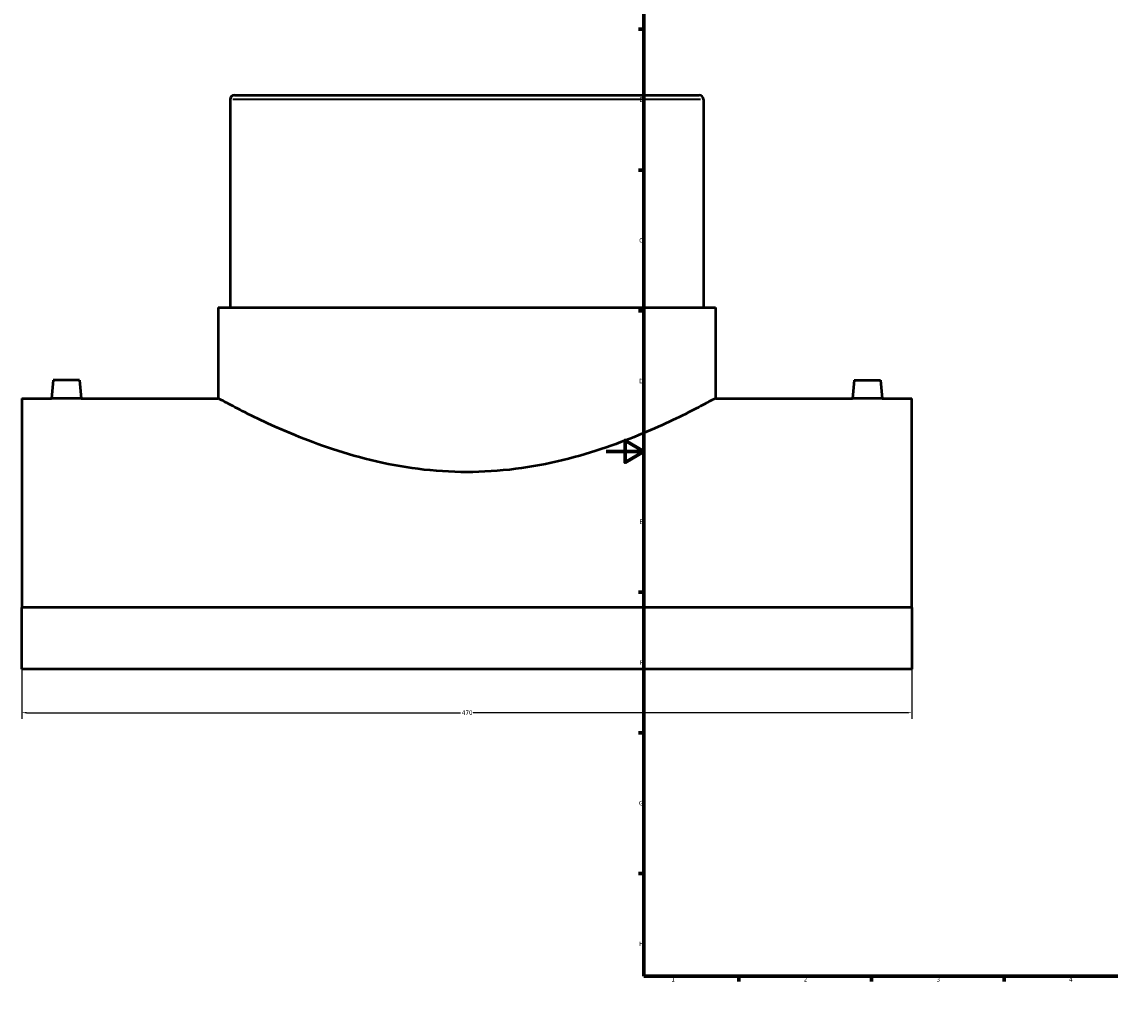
# Model space of a CAD drawing. Header units: millimetres. Extents: x -309 to 1502, y -360 to 1088.
# Tile 1 of 5: x -309 to 266, y 0 to 524. Entities that reach past the tile are written whole.
import ezdxf

# ---------------------------------------------------------------- set-up
doc = ezdxf.new("R2010")
doc.units = ezdxf.units.MM
for name, color, linetype, lineweight in [('Border (ANSI)', 7, 'Continuous', 70), ('Dimension (ANSI)', 7, 'Continuous', 25), ('Visible (ANSI)', 7, 'Continuous', 50), ('Visible Narrow (ANSI)', 7, 'Continuous', 35)]:
    doc.layers.add(name, color=color, linetype=linetype, lineweight=lineweight)
doc.styles.add('Note Text (ANSI)', font='tahoma.ttf')
doc.dimstyles.new('Default - mm (ANSI)', dxfattribs={"dimtxt": 2.4, "dimasz": 2.5, "dimexe": 3.175, "dimexo": 1.6002, "dimgap": 0.8, "dimtad": 0, "dimtoh": 1, "dimdec": 0, "dimrnd": 1e-08, "dimzin": 4, "dimdsep": 46, "dimtxsty": 'Note Text (ANSI)', "dimcen": 0.09, "dimdle": 10, "dimclrd": 256, "dimclre": 256, "dimclrt": 5, "dimadec": 1, "dimazin": 1, "dimtfac": 1.27, "dimtofl": 0, "dimtmove": 0, "dimatfit": 3, "dimfxl": 1, "dimtolj": 1, "dimtzin": 4, "dimlwd": -1, "dimlwe": -1, "dimarcsym": 0})

# ---------------------------------------------------------------- blocks, each defined once
blk = doc.blocks.new('Borders Default Border')
at = {"layer": 'Border (ANSI)'}
for p, q in [((70.08, 574), (70.08, 576.8)), ((140.17, 574), (140.17, 576.8)), ((210.25, 574), (210.25, 576.8)), ((280.33, 574), (280.33, 576.8)), ((350.42, 574), (350.42, 576.8)), ((490.58, 574), (490.58, 576.8)), ((560.67, 574), (560.67, 576.8)), ((630.75, 574), (630.75, 576.8)), ((700.83, 574), (700.83, 576.8)), ((770.92, 574), (770.92, 576.8)), ((20, 519.75), (17.2, 519.75)), ((821, 519.75), (823.8, 519.75)), ((20, 445.5), (17.2, 445.5)), ((821, 445.5), (823.8, 445.5)), ((20, 371.25), (17.2, 371.25)), ((821, 371.25), (823.8, 371.25)), ((20, 222.75), (17.2, 222.75)), ((821, 222.75), (823.8, 222.75)), ((20, 148.5), (17.2, 148.5)), ((821, 148.5), (823.8, 148.5)), ((20, 74.25), (17.2, 74.25)), ((821, 74.25), (823.8, 74.25)), ((70.08, 20), (70.08, 17.2)), ((140.17, 20), (140.17, 17.2)), ((210.25, 20), (210.25, 17.2)), ((280.33, 20), (280.33, 17.2)), ((350.42, 20), (350.42, 17.2)), ((490.58, 20), (490.58, 17.2)), ((560.67, 20), (560.67, 17.2)), ((630.75, 20), (630.75, 17.2)), ((700.83, 20), (700.83, 17.2)), ((770.92, 20), (770.92, 17.2))]:
    blk.add_line(p, q, dxfattribs=at)
at = {"layer": 'Border (ANSI)', "flags": 128}
for points in [[(420.5, 594), (420.5, 574), (414.73, 584), (426.27, 584), (420.5, 574)], [(20, 20), (20, 574), (821, 574), (821, 20), (20, 20)], [(0, 297), (20, 297), (10, 302.77), (10, 291.23), (20, 297)], [(841, 297), (821, 297), (831, 302.77), (831, 291.23), (821, 297)], [(420.5, 0), (420.5, 20), (414.73, 10), (426.27, 10), (420.5, 20)]]:
    blk.add_lwpolyline(points, dxfattribs=at)
at = {"layer": 'Border (ANSI)', "color": 5, "true_color": 0x0000ff, "char_height": 2.4, "attachment_point": 7, "style": 'Note Text (ANSI)'}
for s, insert in [('1', (34.5, 574.4)), ('2', (104.4, 574.4)), ('3', (174.46, 574.35)), ('4', (244.45, 574.4)), ('5', (314.67, 574.35)), ('6', (384.69, 574.35)), ('7', (454.8, 574.4)), ('8', (524.84, 574.35)), ('9', (594.92, 574.35)), ('10', (664.35, 574.35)), ('11', (734.43, 574.4)), ('12', (804.52, 574.4)), ('A', (17.38, 555.68)), ('A', (821.58, 555.68)), ('B', (17.67, 481.43)), ('B', (821.87, 481.43)), ('C', (17.51, 407.13)), ('C', (821.71, 407.13)), ('D', (17.52, 332.93)), ('D', (821.72, 332.93)), ('E', (17.71, 258.68)), ('E', (821.91, 258.68)), ('F', (17.78, 184.43)), ('F', (821.98, 184.43)), ('G', (17.4, 110.13)), ('G', (821.6, 110.13)), ('H', (17.53, 35.93)), ('H', (821.73, 35.93)), ('1', (34.5, 17.2)), ('2', (104.4, 17.2)), ('3', (174.46, 17.15)), ('4', (244.45, 17.2)), ('5', (314.67, 17.15)), ('6', (384.69, 17.15)), ('7', (454.8, 17.2)), ('8', (524.84, 17.15)), ('9', (594.92, 17.15)), ('10', (664.35, 17.15)), ('11', (734.43, 17.2)), ('12', (804.52, 17.2))]:
    blk.add_mtext(s, dxfattribs=dict(at, insert=insert))
blk = doc.blocks.new('*D6')
at = {"layer": 'Defpoints', "color": 0, "transparency": 16777216}
for p in [(-308.54, 214.65), (161.46, 214.65), (161.46, 159.12)]:
    blk.add_point(p, dxfattribs=at)
at = {"layer": 'Dimension (ANSI)', "transparency": 16777216}
for p, q in [((-308.54, 213.05), (-308.54, 155.94)), ((161.46, 213.05), (161.46, 155.94)), ((-306.04, 159.12), (-76.95, 159.12)), ((158.96, 159.12), (-70.14, 159.12))]:
    blk.add_line(p, q, dxfattribs=at)
for points in [[(-306.04, 159.54), (-306.04, 158.7), (-308.54, 159.12)], [(158.96, 159.54), (158.96, 158.7), (161.46, 159.12)]]:
    blk.add_solid(points, dxfattribs=at)
at = {"layer": 'Dimension (ANSI)', "color": 5, "transparency": 16777216, "insert": (-76.15, 160.37), "char_height": 2.4, "attachment_point": 1, "style": 'Note Text (ANSI)'}
blk.add_mtext('\\A1;470', dxfattribs=at)

msp = doc.modelspace()

# ---------------------------------------------------------------- linework, layer by layer
at = {"layer": 'Visible (ANSI)'}
for p, q in [((-196.29, 484.98), (49.21, 484.98)), ((-198.54, 482.73), (-198.54, 372.98)), ((51.46, 482.73), (51.46, 372.98)), ((-204.79, 372.98), (57.71, 372.98)), ((-204.79, 372.98), (-204.79, 324.98)), ((57.71, 372.98), (57.71, 324.98)), ((-292.04, 334.58), (-292.88, 324.98)), ((-278.04, 334.58), (-292.04, 334.58)), ((-278.04, 334.58), (-277.2, 324.98)), ((130.96, 334.58), (130.12, 324.98)), ((130.96, 334.58), (144.96, 334.58)), ((144.96, 334.58), (145.8, 324.98)), ((-308.54, 324.98), (-308.54, 214.65)), ((-308.54, 324.98), (-292.88, 324.98)), ((-277.2, 324.98), (-204.79, 324.98)), ((57.71, 324.98), (130.12, 324.98)), ((145.8, 324.98), (161.46, 324.98)), ((161.46, 214.65), (161.46, 324.98)), ((161.46, 214.65), (-308.54, 214.65)), ((-308.54, 182.06), (-308.54, 214.65)), ((161.46, 214.65), (161.46, 182.06)), ((161.46, 182.06), (-308.54, 182.06))]:
    msp.add_line(p, q, dxfattribs=at)
for centre, start, end in [((-196.29, 482.73), 90, 180), ((49.21, 482.73), 0, 90)]:
    msp.add_arc(centre, 2.25, start, end, dxfattribs=at)
for points, knots in [([(-277.2, 324.98), (-277.2, 324.98), (-277.4, 324.97), (-278.2, 324.95), (-278.8, 324.93), (-280.19, 324.9), (-281.07, 324.88), (-283.01, 324.86), (-284.06, 324.85), (-285.04, 324.85), (-286.03, 324.85), (-287.08, 324.86), (-289.01, 324.88), (-289.89, 324.9), (-291.28, 324.93), (-291.89, 324.95), (-292.68, 324.97), (-292.88, 324.98), (-292.88, 324.98)], [3.546618, 3.546618, 3.546618, 3.546618, 3.842122, 3.842122, 4.137625, 4.137625, 4.433225, 4.433225, 4.728824, 4.728824, 4.728824, 5.024424, 5.024424, 5.320023, 5.320023, 5.615527, 5.615527, 5.91103, 5.91103, 5.91103, 5.91103]), ([(57.71, 324.98), (57.71, 324.98), (56.88, 324.53), (53.47, 322.7), (50.89, 321.32), (44.13, 317.85), (39.95, 315.75), (30.38, 311.22), (24.98, 308.78), (13.53, 304), (7.05, 301.48), (-7.1, 296.64), (-14.77, 294.33), (-30.86, 290.42), (-39.3, 288.81), (-56.41, 286.65), (-65.08, 286.1), (-82, 286.1), (-90.68, 286.65), (-107.79, 288.81), (-116.23, 290.42), (-132.32, 294.33), (-139.98, 296.64), (-154.13, 301.48), (-160.61, 304), (-172.07, 308.78), (-177.46, 311.22), (-187.04, 315.75), (-191.21, 317.85), (-197.97, 321.32), (-200.56, 322.7), (-203.97, 324.53), (-204.79, 324.98), (-204.79, 324.98)], [20.270176, 20.270176, 20.270176, 20.270176, 22.798805, 22.798805, 25.327434, 25.327434, 27.856064, 27.856064, 30.384693, 30.384693, 32.923608, 32.923608, 35.462522, 35.462522, 38.001437, 38.001437, 40.540352, 40.540352, 43.079266, 43.079266, 45.618181, 45.618181, 48.157096, 48.157096, 50.69601, 50.69601, 53.22464, 53.22464, 55.753269, 55.753269, 58.281898, 58.281898, 60.810528, 60.810528, 60.810528, 60.810528]), ([(145.8, 324.98), (145.8, 324.98), (145.6, 324.97), (144.8, 324.95), (144.2, 324.93), (142.81, 324.9), (141.93, 324.88), (139.99, 324.86), (138.94, 324.85), (136.97, 324.85), (135.92, 324.86), (133.99, 324.88), (133.11, 324.9), (131.72, 324.93), (131.11, 324.95), (130.32, 324.97), (130.12, 324.98), (130.12, 324.98)], [1.182206, 1.182206, 1.182206, 1.182206, 1.47771, 1.47771, 1.773213, 1.773213, 2.068813, 2.068813, 2.364412, 2.364412, 2.660012, 2.660012, 2.955611, 2.955611, 3.251115, 3.251115, 3.546618, 3.546618, 3.546618, 3.546618])]:
    msp.add_open_spline(points, degree=3, knots=knots, dxfattribs=at)
at = {"layer": 'Visible Narrow (ANSI)'}
msp.add_line((49.92, 482.73), (-197, 482.73), dxfattribs=at)

# ---------------------------------------------------------------- block references
msp.add_blockref('Borders Default Border', (0, 0))

# ---------------------------------------------------------------- dimensions: what is measured, and where the dimension line sits
at = {"layer": 'Dimension (ANSI)'}
dim = msp.add_linear_dim(base=(161.46, 159.12), p1=(-308.54, 214.65), p2=(161.46, 214.65), dimstyle='Default - mm (ANSI)', override={"dimgap": 0.8, "dimtoh": 0, "dimdec": 0, "dimtol": 0, "dimlim": 0, "dimtp": 0, "dimtm": 0, "dimtdec": 2, "dimatfit": 1}, dxfattribs=at)
dim.commit()
dim.dimension.update_dxf_attribs({"geometry": '*D6', "text_midpoint": (-73.54, 159.12), "dimtype": 160})

doc.saveas('drawing.dxf')
